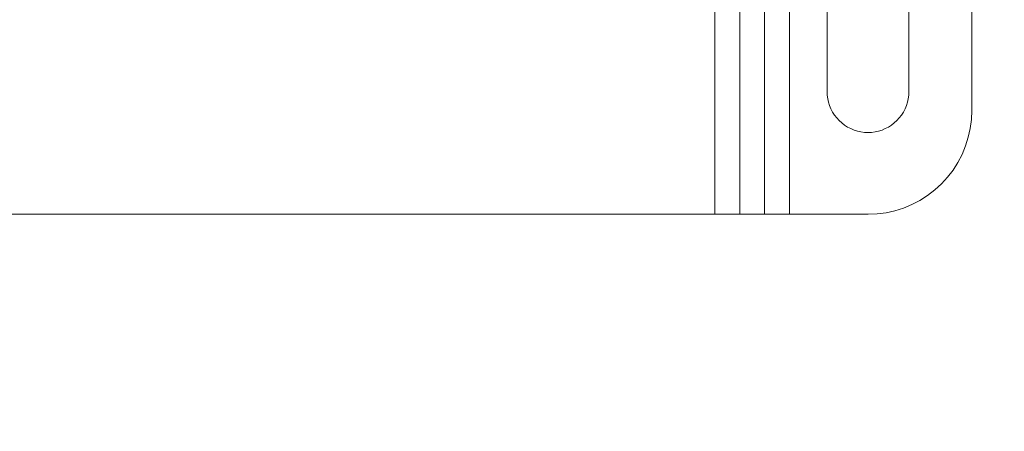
# Model space of a CAD drawing. Header units: inches. Extents: x -412 to -304, y -62 to 18.
# Tile 235 of 256: x -352.591 to -350.219, y -43.387 to -42.397. Entities that reach past the tile are written whole.
import ezdxf

# ---------------------------------------------------------------- set-up
doc = ezdxf.new("R2010")
doc.units = ezdxf.units.IN
doc.header["$LTSCALE"] = 32
doc.header["$MEASUREMENT"] = 0
for name, color, linetype, lineweight in [('Black', 7, 'Continuous', 18), ('Drawing', 7, 'Continuous', 18), ('None', 7, 'Continuous', 18), ('SolidLine', 7, 'Continuous', 15), ('Wood_1-H', 7, 'Continuous', 13)]:
    doc.layers.add(name, color=color, linetype=linetype, lineweight=lineweight)

# ---------------------------------------------------------------- blocks, each defined once
blk = doc.blocks.new('Group-20')
at = {"layer": 'Black'}
for points in [[(-34.5479, 16.5361, 28.9791), (34.5479, 16.5361, 28.9791), (34.5479, -16.5361, 28.9791), (-34.5479, -16.5361, 28.9791)], [(-34.5479, 16.5361, 27.7008), (34.5479, 16.5361, 27.7008), (34.5479, -16.5361, 27.7008), (-34.5479, -16.5361, 27.7008)]]:
    blk.add_3dface(points, dxfattribs=at)
at = {"layer": 'Wood_1-H'}
for points in [[(-35.9649, 17.9531, 28.9988), (35.9649, 17.9531, 28.9988), (35.9649, -17.9531, 28.9988), (-35.9649, -17.9531, 28.9988)], [(-35.9649, 17.9531, 28.9791), (35.9649, 17.9531, 28.9791), (35.9649, -17.9531, 28.9791), (-35.9649, -17.9531, 28.9791)]]:
    blk.add_3dface(points, dxfattribs=at)
blk = doc.blocks.new('MpHtAdjTrough-1095 (3D)')
at = {"layer": 'Black'}
for points in [[(1.25, 7.7756, -0.0992), (1.25, 7.7756, -0.0394), (17.1122, 7.7756, -0.0394), (17.1122, 7.7756, -0.0992)], [(17.0669, 7.624, -0.0394), (16.8701, 7.624, -0.0394), (16.8701, 7.624, -0.0992), (17.0669, 7.624, -0.0992)], [(16.8701, 7.4272, -0.0394), (17.0669, 7.4272, -0.0394), (17.0669, 7.4272, -0.0992), (16.8701, 7.4272, -0.0992)], [(-17.3622, 7.1567, -4.0391), (17.3622, 7.1567, -4.0391), (17.3622, 2.5997, -4.0391), (-17.3622, 2.5997, -4.0391)], [(17.3622, 7.1567, -3.9792), (-17.3622, 7.1567, -3.9792), (-17.3622, 2.62, -3.9792), (17.3622, 2.62, -3.9792)]]:
    blk.add_3dface(points, dxfattribs=at)
for points, invisible_edges in [([(1.5413, 7.6108, -0.0992), (1.25, 7.7756, -0.0992), (17.1122, 7.7756, -0.0992)], 9), ([(1.5092, 7.6225, -0.0394), (1.5176, 7.6207, -0.0394), (17.1122, 7.7756, -0.0394), (1.25, 7.7756, -0.0394)], 10), ([(17.1122, 7.7756, -0.0394), (1.5176, 7.6207, -0.0394), (1.5258, 7.6181, -0.0394)], 9), ([(1.5258, 7.6181, -0.0394), (1.5337, 7.6148, -0.0394), (17.1122, 7.7756, -0.0394)], 10), ([(17.1122, 7.7756, -0.0394), (1.5337, 7.6148, -0.0394), (1.5413, 7.6108, -0.0394)], 9), ([(17.1122, 7.7756, -0.0992), (1.5486, 7.6062, -0.0992), (1.5413, 7.6108, -0.0992)], 9), ([(1.5413, 7.6108, -0.0394), (1.5486, 7.6062, -0.0394), (17.1122, 7.7756, -0.0394)], 10), ([(1.5554, 7.601, -0.0992), (1.5486, 7.6062, -0.0992), (17.1122, 7.7756, -0.0992)], 10), ([(17.1122, 7.7756, -0.0394), (1.5486, 7.6062, -0.0394), (1.5554, 7.601, -0.0394)], 9), ([(17.1122, 7.7756, -0.0992), (1.5617, 7.5952, -0.0992), (1.5554, 7.601, -0.0992)], 9), ([(1.5554, 7.601, -0.0394), (1.5617, 7.5952, -0.0394), (17.1122, 7.7756, -0.0394)], 10), ([(17.1122, 7.7756, -0.0992), (1.5675, 7.5889, -0.0992), (1.5617, 7.5952, -0.0992)], 9), ([(1.5617, 7.5952, -0.0394), (1.5675, 7.5889, -0.0394), (17.1122, 7.7756, -0.0394)], 10), ([(1.5728, 7.582, -0.0992), (1.5675, 7.5889, -0.0992), (17.1122, 7.7756, -0.0992)], 10), ([(16.8209, 7.6108, -0.0394), (17.1122, 7.7756, -0.0394), (1.5675, 7.5889, -0.0394)], 11), ([(17.1122, 7.7756, -0.0992), (1.5774, 7.5748, -0.0992), (1.5728, 7.582, -0.0992)], 9), ([(1.5813, 7.5672, -0.0992), (1.5774, 7.5748, -0.0992), (17.1122, 7.7756, -0.0992)], 10), ([(17.1122, 7.7756, -0.0992), (1.5846, 7.5593, -0.0992), (1.5813, 7.5672, -0.0992)], 9), ([(1.5872, 7.5511, -0.0992), (1.5846, 7.5593, -0.0992), (17.1122, 7.7756, -0.0992)], 10), ([(17.1122, 7.7756, -0.0992), (1.5891, 7.5427, -0.0992), (1.5872, 7.5511, -0.0992)], 9), ([(1.5902, 7.5342, -0.0992), (1.5891, 7.5427, -0.0992), (17.1122, 7.7756, -0.0992)], 10), ([(16.8701, 7.624, -0.0992), (1.5906, 7.5256, -0.0992), (1.5902, 7.5342, -0.0992), (17.1122, 7.7756, -0.0992)], 13), ([(17.1122, 7.7756, -0.0394), (16.8209, 7.6108, -0.0394), (16.8285, 7.6148, -0.0394)], 9), ([(17.1122, 7.7756, -0.0394), (16.8285, 7.6148, -0.0394), (16.8364, 7.6181, -0.0394)], 9), ([(16.8364, 7.6181, -0.0394), (16.8446, 7.6207, -0.0394), (17.1122, 7.7756, -0.0394)], 10), ([(16.8446, 7.6207, -0.0394), (16.853, 7.6225, -0.0394), (17.1122, 7.7756, -0.0394)], 10), ([(17.1122, 7.7756, -0.0394), (16.853, 7.6225, -0.0394), (16.8615, 7.6236, -0.0394)], 9), ([(17.1122, 7.7756, -0.0394), (16.8615, 7.6236, -0.0394), (16.8701, 7.624, -0.0394)], 9), ([(17.1122, 7.7756, -0.0992), (17.0669, 7.624, -0.0992), (16.8701, 7.624, -0.0992)], 9), ([(17.1122, 7.7756, -0.0394), (16.8701, 7.624, -0.0394), (17.0669, 7.624, -0.0394)], 9), ([(17.1122, 7.7756, -0.0992), (17.0755, 7.6236, -0.0992), (17.0669, 7.624, -0.0992)], 9), ([(17.0669, 7.624, -0.0394), (17.0755, 7.6236, -0.0394), (17.1122, 7.7756, -0.0394)], 10), ([(17.1122, 7.7756, -0.0992), (17.084, 7.6225, -0.0992), (17.0755, 7.6236, -0.0992)], 9), ([(17.0755, 7.6236, -0.0394), (17.084, 7.6225, -0.0394), (17.1122, 7.7756, -0.0394)], 10), ([(17.1122, 7.7756, -0.0992), (17.134, 7.7746, -0.0992), (17.0924, 7.6207, -0.0992), (17.084, 7.6225, -0.0992)], 10), ([(17.134, 7.7746, -0.0394), (17.1122, 7.7756, -0.0394), (17.084, 7.6225, -0.0394), (17.0924, 7.6207, -0.0394)], 10), ([(17.1006, 7.6181, -0.0992), (17.0924, 7.6207, -0.0992), (17.134, 7.7746, -0.0992), (17.1556, 7.7718, -0.0992)], 10), ([(17.1556, 7.7718, -0.0394), (17.134, 7.7746, -0.0394), (17.0924, 7.6207, -0.0394), (17.1006, 7.6181, -0.0394)], 10), ([(17.1556, 7.7718, -0.0992), (17.1769, 7.7671, -0.0992), (17.1085, 7.6148, -0.0992), (17.1006, 7.6181, -0.0992)], 10), ([(17.1006, 7.6181, -0.0394), (17.1085, 7.6148, -0.0394), (17.1769, 7.7671, -0.0394), (17.1556, 7.7718, -0.0394)], 10), ([(17.1161, 7.6108, -0.0992), (17.1085, 7.6148, -0.0992), (17.1769, 7.7671, -0.0992), (17.1977, 7.7605, -0.0992)], 10), ([(17.1977, 7.7605, -0.0394), (17.1769, 7.7671, -0.0394), (17.1085, 7.6148, -0.0394), (17.1161, 7.6108, -0.0394)], 10), ([(17.1122, 7.7756, -0.0992), (17.1122, 7.7756, -0.0394), (17.134, 7.7746, -0.0394), (17.134, 7.7746, -0.0992)], 4), ([(17.1977, 7.7605, -0.0992), (17.2179, 7.7522, -0.0992), (17.1234, 7.6062, -0.0992), (17.1161, 7.6108, -0.0992)], 10), ([(17.1161, 7.6108, -0.0394), (17.1234, 7.6062, -0.0394), (17.2179, 7.7522, -0.0394), (17.1977, 7.7605, -0.0394)], 10), ([(17.134, 7.7746, -0.0992), (17.134, 7.7746, -0.0394), (17.1556, 7.7718, -0.0394), (17.1556, 7.7718, -0.0992)], 5), ([(17.1556, 7.7718, -0.0992), (17.1556, 7.7718, -0.0394), (17.1769, 7.7671, -0.0394), (17.1769, 7.7671, -0.0992)], 5), ([(17.1769, 7.7671, -0.0992), (17.1769, 7.7671, -0.0394), (17.1977, 7.7605, -0.0394), (17.1977, 7.7605, -0.0992)], 5), ([(17.1977, 7.7605, -0.0992), (17.1977, 7.7605, -0.0394), (17.2179, 7.7522, -0.0394), (17.2179, 7.7522, -0.0992)], 5), ([(17.1302, 7.601, -0.0992), (17.1234, 7.6062, -0.0992), (17.2179, 7.7522, -0.0992), (17.2372, 7.7421, -0.0992)], 10), ([(17.2372, 7.7421, -0.0394), (17.2179, 7.7522, -0.0394), (17.1234, 7.6062, -0.0394), (17.1302, 7.601, -0.0394)], 10), ([(17.1365, 7.5952, -0.0992), (17.1302, 7.601, -0.0992), (17.2372, 7.7421, -0.0992), (17.2556, 7.7304, -0.0992)], 10), ([(17.2556, 7.7304, -0.0394), (17.2372, 7.7421, -0.0394), (17.1302, 7.601, -0.0394), (17.1365, 7.5952, -0.0394)], 10), ([(17.2179, 7.7522, -0.0992), (17.2179, 7.7522, -0.0394), (17.2372, 7.7421, -0.0394), (17.2372, 7.7421, -0.0992)], 5), ([(17.2372, 7.7421, -0.0992), (17.2372, 7.7421, -0.0394), (17.2556, 7.7304, -0.0394), (17.2556, 7.7304, -0.0992)], 5), ([(17.2556, 7.7304, -0.0992), (17.2729, 7.7171, -0.0992), (17.1365, 7.5952, -0.0992)], 10), ([(17.1365, 7.5952, -0.0394), (17.2729, 7.7171, -0.0394), (17.2556, 7.7304, -0.0394)], 9), ([(17.2729, 7.7171, -0.0992), (17.289, 7.7024, -0.0992), (17.1423, 7.5889, -0.0992), (17.1365, 7.5952, -0.0992)], 10), ([(17.1365, 7.5952, -0.0394), (17.1423, 7.5889, -0.0394), (17.289, 7.7024, -0.0394), (17.2729, 7.7171, -0.0394)], 10), ([(17.2556, 7.7304, -0.0992), (17.2556, 7.7304, -0.0394), (17.2729, 7.7171, -0.0394), (17.2729, 7.7171, -0.0992)], 5), ([(17.2729, 7.7171, -0.0992), (17.2729, 7.7171, -0.0394), (17.289, 7.7024, -0.0394), (17.289, 7.7024, -0.0992)], 5), ([(17.289, 7.7024, -0.0992), (17.3037, 7.6863, -0.0992), (17.1476, 7.582, -0.0992), (17.1423, 7.5889, -0.0992)], 10), ([(17.1423, 7.5889, -0.0394), (17.1476, 7.582, -0.0394), (17.3037, 7.6863, -0.0394), (17.289, 7.7024, -0.0394)], 10), ([(17.1522, 7.5748, -0.0992), (17.1476, 7.582, -0.0992), (17.3037, 7.6863, -0.0992), (17.317, 7.669, -0.0992)], 10), ([(17.317, 7.669, -0.0394), (17.3037, 7.6863, -0.0394), (17.1476, 7.582, -0.0394), (17.1522, 7.5748, -0.0394)], 10), ([(17.289, 7.7024, -0.0992), (17.289, 7.7024, -0.0394), (17.3037, 7.6863, -0.0394), (17.3037, 7.6863, -0.0992)], 5), ([(17.3037, 7.6863, -0.0992), (17.3037, 7.6863, -0.0394), (17.317, 7.669, -0.0394), (17.317, 7.669, -0.0992)], 5), ([(17.317, 7.669, -0.0992), (17.3287, 7.6506, -0.0992), (17.1561, 7.5672, -0.0992), (17.1522, 7.5748, -0.0992)], 10), ([(17.1522, 7.5748, -0.0394), (17.1561, 7.5672, -0.0394), (17.3287, 7.6506, -0.0394), (17.317, 7.669, -0.0394)], 10), ([(17.317, 7.669, -0.0992), (17.317, 7.669, -0.0394), (17.3287, 7.6506, -0.0394), (17.3287, 7.6506, -0.0992)], 5), ([(17.3287, 7.6506, -0.0992), (17.3388, 7.6312, -0.0992), (17.1594, 7.5593, -0.0992), (17.1561, 7.5672, -0.0992)], 10), ([(17.1561, 7.5672, -0.0394), (17.1594, 7.5593, -0.0394), (17.3388, 7.6312, -0.0394), (17.3287, 7.6506, -0.0394)], 10), ([(17.3287, 7.6506, -0.0992), (17.3287, 7.6506, -0.0394), (17.3388, 7.6312, -0.0394), (17.3388, 7.6312, -0.0992)], 5), ([(17.0755, 7.6236, -0.0992), (17.0755, 7.6236, -0.0394), (17.0669, 7.624, -0.0394), (17.0669, 7.624, -0.0992)], 1), ([(17.084, 7.6225, -0.0992), (17.084, 7.6225, -0.0394), (17.0755, 7.6236, -0.0394), (17.0755, 7.6236, -0.0992)], 5), ([(17.0924, 7.6207, -0.0992), (17.0924, 7.6207, -0.0394), (17.084, 7.6225, -0.0394), (17.084, 7.6225, -0.0992)], 5), ([(17.1006, 7.6181, -0.0992), (17.1006, 7.6181, -0.0394), (17.0924, 7.6207, -0.0394), (17.0924, 7.6207, -0.0992)], 5), ([(17.1085, 7.6148, -0.0992), (17.1085, 7.6148, -0.0394), (17.1006, 7.6181, -0.0394), (17.1006, 7.6181, -0.0992)], 5), ([(17.1161, 7.6108, -0.0992), (17.1161, 7.6108, -0.0394), (17.1085, 7.6148, -0.0394), (17.1085, 7.6148, -0.0992)], 5), ([(17.162, 7.5511, -0.0992), (17.1594, 7.5593, -0.0992), (17.3388, 7.6312, -0.0992), (17.3471, 7.6111, -0.0992)], 10), ([(17.3471, 7.6111, -0.0394), (17.3388, 7.6312, -0.0394), (17.1594, 7.5593, -0.0394), (17.162, 7.5511, -0.0394)], 10), ([(17.3388, 7.6312, -0.0992), (17.3388, 7.6312, -0.0394), (17.3471, 7.6111, -0.0394), (17.3471, 7.6111, -0.0992)], 5), ([(17.1234, 7.6062, -0.0992), (17.1234, 7.6062, -0.0394), (17.1161, 7.6108, -0.0394), (17.1161, 7.6108, -0.0992)], 5), ([(17.1302, 7.601, -0.0992), (17.1302, 7.601, -0.0394), (17.1234, 7.6062, -0.0394), (17.1234, 7.6062, -0.0992)], 5), ([(17.1365, 7.5952, -0.0992), (17.1365, 7.5952, -0.0394), (17.1302, 7.601, -0.0394), (17.1302, 7.601, -0.0992)], 5), ([(17.1423, 7.5889, -0.0992), (17.1423, 7.5889, -0.0394), (17.1365, 7.5952, -0.0394), (17.1365, 7.5952, -0.0992)], 5), ([(17.1639, 7.5427, -0.0992), (17.162, 7.5511, -0.0992), (17.3471, 7.6111, -0.0992), (17.3537, 7.5903, -0.0992)], 10), ([(17.3537, 7.5903, -0.0394), (17.3471, 7.6111, -0.0394), (17.162, 7.5511, -0.0394), (17.1639, 7.5427, -0.0394)], 10), ([(17.3537, 7.5903, -0.0992), (17.3584, 7.569, -0.0992), (17.1639, 7.5427, -0.0992)], 10), ([(17.1639, 7.5427, -0.0394), (17.3584, 7.569, -0.0394), (17.3537, 7.5903, -0.0394)], 9), ([(17.3471, 7.6111, -0.0992), (17.3471, 7.6111, -0.0394), (17.3537, 7.5903, -0.0394), (17.3537, 7.5903, -0.0992)], 5), ([(17.3537, 7.5903, -0.0992), (17.3537, 7.5903, -0.0394), (17.3584, 7.569, -0.0394), (17.3584, 7.569, -0.0992)], 5), ([(17.1476, 7.582, -0.0992), (17.1476, 7.582, -0.0394), (17.1423, 7.5889, -0.0394), (17.1423, 7.5889, -0.0992)], 5), ([(17.1522, 7.5748, -0.0992), (17.1522, 7.5748, -0.0394), (17.1476, 7.582, -0.0394), (17.1476, 7.582, -0.0992)], 5), ([(17.1561, 7.5672, -0.0992), (17.1561, 7.5672, -0.0394), (17.1522, 7.5748, -0.0394), (17.1522, 7.5748, -0.0992)], 5), ([(17.1594, 7.5593, -0.0992), (17.1594, 7.5593, -0.0394), (17.1561, 7.5672, -0.0394), (17.1561, 7.5672, -0.0992)], 5), ([(17.3584, 7.569, -0.0992), (17.3613, 7.5474, -0.0992), (17.165, 7.5342, -0.0992), (17.1639, 7.5427, -0.0992)], 10), ([(17.1639, 7.5427, -0.0394), (17.165, 7.5342, -0.0394), (17.3613, 7.5474, -0.0394), (17.3584, 7.569, -0.0394)], 10), ([(17.3584, 7.569, -0.0992), (17.3584, 7.569, -0.0394), (17.3613, 7.5474, -0.0394), (17.3613, 7.5474, -0.0992)], 5), ([(17.162, 7.5511, -0.0992), (17.162, 7.5511, -0.0394), (17.1594, 7.5593, -0.0394), (17.1594, 7.5593, -0.0992)], 5), ([(17.1639, 7.5427, -0.0992), (17.1639, 7.5427, -0.0394), (17.162, 7.5511, -0.0394), (17.162, 7.5511, -0.0992)], 5), ([(17.165, 7.5342, -0.0992), (17.165, 7.5342, -0.0394), (17.1639, 7.5427, -0.0394), (17.1639, 7.5427, -0.0992)], 5), ([(17.1654, 7.5256, -0.0992), (17.165, 7.5342, -0.0992), (17.3613, 7.5474, -0.0992), (17.3622, 7.5256, -0.0992)], 10), ([(17.165, 7.5342, -0.0394), (17.1654, 7.5256, -0.0394), (17.3622, 7.5256, -0.0394), (17.3613, 7.5474, -0.0394)], 10), ([(17.3613, 7.5474, -0.0992), (17.3613, 7.5474, -0.0394), (17.3622, 7.5256, -0.0394), (17.3622, 7.5256, -0.0992)], 1), ([(16.8701, 7.4272, -0.0394), (1.5906, 7.5256, -0.0394), (1.5902, 7.517, -0.0394), (17.3622, 7.3362, -0.0394)], 13), ([(17.3622, 7.5256, -0.0992), (17.3622, 7.3362, -0.0992), (17.1594, 7.4919, -0.0992), (17.162, 7.5001, -0.0992)], 10), ([(17.162, 7.5001, -0.0394), (17.1594, 7.4919, -0.0394), (17.3622, 7.3362, -0.0394), (17.3622, 7.5256, -0.0394)], 10), ([(17.3622, 7.5256, -0.0992), (17.162, 7.5001, -0.0992), (17.1639, 7.5085, -0.0992)], 9), ([(17.1639, 7.5085, -0.0394), (17.162, 7.5001, -0.0394), (17.3622, 7.5256, -0.0394)], 10), ([(17.1639, 7.5085, -0.0992), (17.165, 7.517, -0.0992), (17.3622, 7.5256, -0.0992)], 10), ([(17.3622, 7.5256, -0.0394), (17.165, 7.517, -0.0394), (17.1639, 7.5085, -0.0394)], 9), ([(17.1654, 7.5256, -0.0992), (17.1654, 7.5256, -0.0394), (17.165, 7.5342, -0.0394), (17.165, 7.5342, -0.0992)], 5), ([(17.3622, 7.5256, -0.0992), (17.165, 7.517, -0.0992), (17.1654, 7.5256, -0.0992)], 9), ([(17.3622, 7.5256, -0.0394), (17.1654, 7.5256, -0.0394), (17.165, 7.517, -0.0394)], 9), ([(17.165, 7.517, -0.0992), (17.165, 7.517, -0.0394), (17.1654, 7.5256, -0.0394), (17.1654, 7.5256, -0.0992)], 5), ([(17.3622, 7.3362, -0.0992), (17.3622, 7.5256, -0.0992), (17.3622, 7.5256, -0.0394), (17.3622, 7.3362, -0.0394)], 8), ([(1.5872, 7.5001, -0.0394), (1.5846, 7.4919, -0.0394), (17.3622, 7.3362, -0.0394)], 10), ([(17.3622, 7.3362, -0.0394), (1.5891, 7.5085, -0.0394), (1.5872, 7.5001, -0.0394)], 9), ([(1.5902, 7.517, -0.0394), (1.5891, 7.5085, -0.0394), (17.3622, 7.3362, -0.0394)], 10), ([(17.1594, 7.4919, -0.0992), (17.1594, 7.4919, -0.0394), (17.162, 7.5001, -0.0394), (17.162, 7.5001, -0.0992)], 5), ([(17.162, 7.5001, -0.0992), (17.162, 7.5001, -0.0394), (17.1639, 7.5085, -0.0394), (17.1639, 7.5085, -0.0992)], 5), ([(17.1639, 7.5085, -0.0992), (17.1639, 7.5085, -0.0394), (17.165, 7.517, -0.0394), (17.165, 7.517, -0.0992)], 5), ([(17.3622, 7.3362, -0.0394), (1.5774, 7.4764, -0.0394), (1.5728, 7.4691, -0.0394)], 9), ([(1.5813, 7.484, -0.0394), (1.5774, 7.4764, -0.0394), (17.3622, 7.3362, -0.0394)], 10), ([(17.3622, 7.3362, -0.0394), (1.5846, 7.4919, -0.0394), (1.5813, 7.484, -0.0394)], 9), ([(17.1476, 7.4691, -0.0992), (17.1522, 7.4764, -0.0992), (17.3622, 7.3362, -0.0992)], 10), ([(17.3622, 7.3362, -0.0394), (17.1522, 7.4764, -0.0394), (17.1476, 7.4691, -0.0394)], 9), ([(17.1476, 7.4691, -0.0992), (17.1476, 7.4691, -0.0394), (17.1522, 7.4764, -0.0394), (17.1522, 7.4764, -0.0992)], 5), ([(17.3622, 7.3362, -0.0992), (17.1522, 7.4764, -0.0992), (17.1561, 7.484, -0.0992)], 9), ([(17.1561, 7.484, -0.0394), (17.1522, 7.4764, -0.0394), (17.3622, 7.3362, -0.0394)], 10), ([(17.1522, 7.4764, -0.0992), (17.1522, 7.4764, -0.0394), (17.1561, 7.484, -0.0394), (17.1561, 7.484, -0.0992)], 5), ([(17.1561, 7.484, -0.0992), (17.1594, 7.4919, -0.0992), (17.3622, 7.3362, -0.0992)], 10), ([(17.3622, 7.3362, -0.0394), (17.1594, 7.4919, -0.0394), (17.1561, 7.484, -0.0394)], 9), ([(17.1561, 7.484, -0.0992), (17.1561, 7.484, -0.0394), (17.1594, 7.4919, -0.0394), (17.1594, 7.4919, -0.0992)], 5), ([(17.3622, 7.3362, -0.0394), (1.5554, 7.4502, -0.0394), (1.5486, 7.445, -0.0394)], 9), ([(1.5617, 7.456, -0.0394), (1.5554, 7.4502, -0.0394), (17.3622, 7.3362, -0.0394)], 10), ([(17.3622, 7.3362, -0.0394), (1.5675, 7.4623, -0.0394), (1.5617, 7.456, -0.0394)], 9), ([(1.5728, 7.4691, -0.0394), (1.5675, 7.4623, -0.0394), (17.3622, 7.3362, -0.0394)], 10), ([(17.3622, 7.3362, -0.0992), (17.1234, 7.445, -0.0992), (17.1302, 7.4502, -0.0992)], 9), ([(17.1302, 7.4502, -0.0394), (17.1234, 7.445, -0.0394), (17.3622, 7.3362, -0.0394)], 10), ([(17.1234, 7.445, -0.0992), (17.1234, 7.445, -0.0394), (17.1302, 7.4502, -0.0394), (17.1302, 7.4502, -0.0992)], 5), ([(17.1302, 7.4502, -0.0992), (17.1365, 7.456, -0.0992), (17.3622, 7.3362, -0.0992)], 10), ([(17.3622, 7.3362, -0.0394), (17.1365, 7.456, -0.0394), (17.1302, 7.4502, -0.0394)], 9), ([(17.1302, 7.4502, -0.0992), (17.1302, 7.4502, -0.0394), (17.1365, 7.456, -0.0394), (17.1365, 7.456, -0.0992)], 5), ([(17.1365, 7.456, -0.0992), (17.1423, 7.4623, -0.0992), (17.3622, 7.3362, -0.0992)], 10), ([(17.3622, 7.3362, -0.0394), (17.1423, 7.4623, -0.0394), (17.1365, 7.456, -0.0394)], 9), ([(17.1365, 7.456, -0.0992), (17.1365, 7.456, -0.0394), (17.1423, 7.4623, -0.0394), (17.1423, 7.4623, -0.0992)], 5), ([(17.3622, 7.3362, -0.0992), (17.1423, 7.4623, -0.0992), (17.1476, 7.4691, -0.0992)], 9), ([(17.1476, 7.4691, -0.0394), (17.1423, 7.4623, -0.0394), (17.3622, 7.3362, -0.0394)], 10), ([(17.1423, 7.4623, -0.0992), (17.1423, 7.4623, -0.0394), (17.1476, 7.4691, -0.0394), (17.1476, 7.4691, -0.0992)], 5), ([(16.853, 7.4287, -0.0992), (17.3622, 7.3362, -0.0992), (1, 7.3362, -0.0992)], 9), ([(1, 7.3362, -0.0394), (17.3622, 7.3362, -0.0394), (1.5092, 7.4287, -0.0394), (1.5007, 7.4275, -0.0394)], 10), ([(1.5176, 7.4305, -0.0394), (1.5092, 7.4287, -0.0394), (17.3622, 7.3362, -0.0394)], 10), ([(1.5258, 7.4331, -0.0394), (1.5176, 7.4305, -0.0394), (17.3622, 7.3362, -0.0394)], 10), ([(17.3622, 7.3362, -0.0394), (1.5337, 7.4364, -0.0394), (1.5258, 7.4331, -0.0394)], 9), ([(17.3622, 7.3362, -0.0394), (1.5413, 7.4404, -0.0394), (1.5337, 7.4364, -0.0394)], 9), ([(1.5486, 7.445, -0.0394), (1.5413, 7.4404, -0.0394), (17.3622, 7.3362, -0.0394)], 10), ([(17.3622, 7.3362, -0.0992), (16.853, 7.4287, -0.0992), (16.8615, 7.4275, -0.0992)], 9), ([(17.3622, 7.3362, -0.0992), (16.8615, 7.4275, -0.0992), (16.8701, 7.4272, -0.0992)], 9), ([(16.8701, 7.4272, -0.0992), (17.0669, 7.4272, -0.0992), (17.3622, 7.3362, -0.0992)], 10), ([(17.3622, 7.3362, -0.0394), (17.0669, 7.4272, -0.0394), (16.8701, 7.4272, -0.0394)], 9), ([(17.3622, 7.3362, -0.0992), (17.0669, 7.4272, -0.0992), (17.0755, 7.4275, -0.0992)], 9), ([(17.3622, 7.3362, -0.0394), (17.0755, 7.4275, -0.0394), (17.0669, 7.4272, -0.0394)], 9), ([(17.0669, 7.4272, -0.0992), (17.0669, 7.4272, -0.0394), (17.0755, 7.4275, -0.0394), (17.0755, 7.4275, -0.0992)], 4), ([(17.0755, 7.4275, -0.0992), (17.084, 7.4287, -0.0992), (17.3622, 7.3362, -0.0992)], 10), ([(17.3622, 7.3362, -0.0394), (17.084, 7.4287, -0.0394), (17.0755, 7.4275, -0.0394)], 9), ([(17.0755, 7.4275, -0.0992), (17.0755, 7.4275, -0.0394), (17.084, 7.4287, -0.0394), (17.084, 7.4287, -0.0992)], 5), ([(17.3622, 7.3362, -0.0992), (17.084, 7.4287, -0.0992), (17.0924, 7.4305, -0.0992)], 9), ([(17.0924, 7.4305, -0.0394), (17.084, 7.4287, -0.0394), (17.3622, 7.3362, -0.0394)], 10), ([(17.084, 7.4287, -0.0992), (17.084, 7.4287, -0.0394), (17.0924, 7.4305, -0.0394), (17.0924, 7.4305, -0.0992)], 5), ([(17.3622, 7.3362, -0.0992), (17.0924, 7.4305, -0.0992), (17.1006, 7.4331, -0.0992)], 9), ([(17.1006, 7.4331, -0.0394), (17.0924, 7.4305, -0.0394), (17.3622, 7.3362, -0.0394)], 10), ([(17.0924, 7.4305, -0.0992), (17.0924, 7.4305, -0.0394), (17.1006, 7.4331, -0.0394), (17.1006, 7.4331, -0.0992)], 5), ([(17.1006, 7.4331, -0.0992), (17.1085, 7.4364, -0.0992), (17.3622, 7.3362, -0.0992)], 10), ([(17.3622, 7.3362, -0.0394), (17.1085, 7.4364, -0.0394), (17.1006, 7.4331, -0.0394)], 9), ([(17.1006, 7.4331, -0.0992), (17.1006, 7.4331, -0.0394), (17.1085, 7.4364, -0.0394), (17.1085, 7.4364, -0.0992)], 5), ([(17.3622, 7.3362, -0.0992), (17.1085, 7.4364, -0.0992), (17.1161, 7.4404, -0.0992)], 9), ([(17.1161, 7.4404, -0.0394), (17.1085, 7.4364, -0.0394), (17.3622, 7.3362, -0.0394)], 10), ([(17.1085, 7.4364, -0.0992), (17.1085, 7.4364, -0.0394), (17.1161, 7.4404, -0.0394), (17.1161, 7.4404, -0.0992)], 5), ([(17.1161, 7.4404, -0.0992), (17.1234, 7.445, -0.0992), (17.3622, 7.3362, -0.0992)], 10), ([(17.3622, 7.3362, -0.0394), (17.1234, 7.445, -0.0394), (17.1161, 7.4404, -0.0394)], 9), ([(17.1161, 7.4404, -0.0992), (17.1161, 7.4404, -0.0394), (17.1234, 7.445, -0.0394), (17.1234, 7.445, -0.0992)], 5), ([(1, 7.3362, -0.0992), (17.3622, 7.3362, -0.0992), (17.3622, 7.331, -0.0994), (1, 7.331, -0.0994)], 4), ([(1, 7.3258, -0.0398), (17.3622, 7.3258, -0.0398), (17.3622, 7.3362, -0.0394), (1, 7.3362, -0.0394)], 1), ([(1, 7.331, -0.0994), (17.3622, 7.331, -0.0994), (17.3622, 7.3258, -0.1001), (1, 7.3258, -0.1001)], 5), ([(17.3622, 7.3362, -0.0394), (17.3622, 7.3258, -0.0398), (17.3622, 7.331, -0.0994), (17.3622, 7.3362, -0.0992)], 10), ([(17.3622, 7.3258, -0.1001), (17.3622, 7.331, -0.0994), (17.3622, 7.3258, -0.0398), (17.3622, 7.3154, -0.0412)], 10), ([(1, 7.3258, -0.1001), (17.3622, 7.3258, -0.1001), (17.3622, 7.3207, -0.1013), (1, 7.3207, -0.1013)], 5), ([(1, 7.3154, -0.0412), (17.3622, 7.3154, -0.0412), (17.3622, 7.3258, -0.0398), (1, 7.3258, -0.0398)], 5), ([(1, 7.3207, -0.1013), (17.3622, 7.3207, -0.1013), (17.3622, 7.3158, -0.1028), (1, 7.3158, -0.1028)], 5), ([(1, 7.3158, -0.1028), (17.3622, 7.3158, -0.1028), (17.3622, 7.3109, -0.1048), (1, 7.3109, -0.1048)], 5), ([(1, 7.3052, -0.0434), (17.3622, 7.3052, -0.0434), (17.3622, 7.3154, -0.0412), (1, 7.3154, -0.0412)], 5), ([(1, 7.3109, -0.1048), (17.3622, 7.3109, -0.1048), (17.3622, 7.3063, -0.1072), (1, 7.3063, -0.1072)], 5), ([(1, 7.3063, -0.1072), (17.3622, 7.3063, -0.1072), (17.3622, 7.3019, -0.11), (1, 7.3019, -0.11)], 5), ([(1, 7.2953, -0.0466), (17.3622, 7.2953, -0.0466), (17.3622, 7.3052, -0.0434), (1, 7.3052, -0.0434)], 5), ([(17.3622, 7.3154, -0.0412), (17.3622, 7.3052, -0.0434), (17.3622, 7.3207, -0.1013), (17.3622, 7.3258, -0.1001)], 10), ([(17.3622, 7.3158, -0.1028), (17.3622, 7.3207, -0.1013), (17.3622, 7.3052, -0.0434), (17.3622, 7.2953, -0.0466)], 10), ([(17.3622, 7.2953, -0.0466), (17.3622, 7.2856, -0.0506), (17.3622, 7.3109, -0.1048), (17.3622, 7.3158, -0.1028)], 10), ([(17.3622, 7.3063, -0.1072), (17.3622, 7.3109, -0.1048), (17.3622, 7.2856, -0.0506), (17.3622, 7.2764, -0.0554)], 10), ([(17.3622, 7.2764, -0.0554), (17.3622, 7.2676, -0.061), (17.3622, 7.3019, -0.11), (17.3622, 7.3063, -0.1072)], 10), ([(1, 7.3019, -0.11), (17.3622, 7.3019, -0.11), (17.3622, 7.2978, -0.1132), (1, 7.2978, -0.1132)], 5), ([(1, 7.2978, -0.1132), (17.3622, 7.2978, -0.1132), (17.3622, 7.2939, -0.1167), (1, 7.2939, -0.1167)], 5), ([(1, 7.2856, -0.0506), (17.3622, 7.2856, -0.0506), (17.3622, 7.2953, -0.0466), (1, 7.2953, -0.0466)], 5), ([(1, 7.2939, -0.1167), (17.3622, 7.2939, -0.1167), (17.3622, 7.2904, -0.1206), (1, 7.2904, -0.1206)], 5), ([(1, 7.2904, -0.1206), (17.3622, 7.2904, -0.1206), (17.3622, 7.2872, -0.1247), (1, 7.2872, -0.1247)], 5), ([(1, 7.2872, -0.1247), (17.3622, 7.2872, -0.1247), (17.3622, 7.2844, -0.1291), (1, 7.2844, -0.1291)], 5), ([(1, 7.2764, -0.0554), (17.3622, 7.2764, -0.0554), (17.3622, 7.2856, -0.0506), (1, 7.2856, -0.0506)], 5), ([(1, 7.2844, -0.1291), (17.3622, 7.2844, -0.1291), (17.3622, 7.282, -0.1338), (1, 7.282, -0.1338)], 5), ([(1, 7.282, -0.1338), (17.3622, 7.282, -0.1338), (17.3622, 7.28, -0.1386), (1, 7.28, -0.1386)], 5), ([(17.3622, 7.2978, -0.1132), (17.3622, 7.3019, -0.11), (17.3622, 7.2676, -0.061), (17.3622, 7.2593, -0.0674)], 10), ([(17.3622, 7.2939, -0.1167), (17.3622, 7.2978, -0.1132), (17.3622, 7.2593, -0.0674), (17.3622, 7.2516, -0.0744)], 10), ([(17.3622, 7.2516, -0.0744), (17.3622, 7.2445, -0.0821), (17.3622, 7.2904, -0.1206), (17.3622, 7.2939, -0.1167)], 10), ([(17.3622, 7.2445, -0.0821), (17.3622, 7.2382, -0.0904), (17.3622, 7.2872, -0.1247), (17.3622, 7.2904, -0.1206)], 10), ([(17.3622, 7.2844, -0.1291), (17.3622, 7.2872, -0.1247), (17.3622, 7.2382, -0.0904), (17.3622, 7.2326, -0.0992)], 10), ([(17.3622, 7.2326, -0.0992), (17.3622, 7.2277, -0.1085), (17.3622, 7.282, -0.1338), (17.3622, 7.2844, -0.1291)], 10), ([(17.3622, 7.28, -0.1386), (17.3622, 7.282, -0.1338), (17.3622, 7.2277, -0.1085), (17.3622, 7.2238, -0.1181)], 10), ([(-17.3622, 7.2764, -3.9194), (17.3622, 7.2764, -3.9194), (17.3622, 7.2759, -3.9298), (-17.3622, 7.2759, -3.9298)], 4), ([(-0.0872, 7.2764, -2.0356), (17.3622, 7.2764, -3.9194), (-17.3622, 7.2764, -3.9194)], 9), ([(-17.3622, 7.2759, -3.9298), (17.3622, 7.2759, -3.9298), (17.3622, 7.2746, -3.9402), (-17.3622, 7.2746, -3.9402)], 5), ([(-17.3622, 7.2746, -3.9402), (17.3622, 7.2746, -3.9402), (17.3622, 7.2723, -3.9504), (-17.3622, 7.2723, -3.9504)], 5), ([(-17.3622, 7.2723, -3.9504), (17.3622, 7.2723, -3.9504), (17.3622, 7.2692, -3.9603), (-17.3622, 7.2692, -3.9603)], 5), ([(-17.3622, 7.2692, -3.9603), (17.3622, 7.2692, -3.9603), (17.3622, 7.2652, -3.97), (-17.3622, 7.2652, -3.97)], 5), ([(-17.3622, 7.2652, -3.97), (17.3622, 7.2652, -3.97), (17.3622, 7.2603, -3.9792), (-17.3622, 7.2603, -3.9792)], 5), ([(-17.3622, 7.2603, -3.9792), (17.3622, 7.2603, -3.9792), (17.3622, 7.2547, -3.988), (-17.3622, 7.2547, -3.988)], 5), ([(-0.0872, 7.2764, -2.0356), (0, 7.2764, -2.0394), (17.3622, 7.2764, -3.9194)], 10), ([(0, 7.2764, -2.0394), (0.0872, 7.2764, -2.0356), (17.3622, 7.2764, -3.9194)], 10), ([(17.3622, 7.2764, -3.9194), (0.0872, 7.2764, -2.0356), (0.1736, 7.2764, -2.0242)], 9), ([(17.3622, 7.2764, -3.9194), (0.1736, 7.2764, -2.0242), (0.2588, 7.2764, -2.0053)], 9), ([(0.2588, 7.2764, -2.0053), (0.342, 7.2764, -1.9791), (17.3622, 7.2764, -3.9194)], 10), ([(17.3622, 7.2764, -3.9194), (0.342, 7.2764, -1.9791), (0.4226, 7.2764, -1.9457)], 9), ([(0.4226, 7.2764, -1.9457), (0.5, 7.2764, -1.9054), (17.3622, 7.2764, -3.9194)], 10), ([(17.3622, 7.2764, -3.9194), (0.5, 7.2764, -1.9054), (0.5736, 7.2764, -1.8585)], 9), ([(0.5736, 7.2764, -1.8585), (0.6428, 7.2764, -1.8054), (17.3622, 7.2764, -3.9194)], 10), ([(17.3622, 7.2764, -3.9194), (0.6428, 7.2764, -1.8054), (0.7071, 7.2764, -1.7465)], 9), ([(0.7071, 7.2764, -1.7465), (0.766, 7.2764, -1.6822), (17.3622, 7.2764, -3.9194)], 10), ([(17.3622, 7.2764, -3.9194), (0.766, 7.2764, -1.6822), (0.8192, 7.2764, -1.6129)], 9), ([(0.8192, 7.2764, -1.6129), (0.866, 7.2764, -1.5394), (17.3622, 7.2764, -3.9194)], 10), ([(0.866, 7.2764, -1.5394), (0.9063, 7.2764, -1.462), (17.3622, 7.2764, -3.9194)], 10), ([(17.3622, 7.2764, -3.9194), (0.9063, 7.2764, -1.462), (0.9397, 7.2764, -1.3814)], 9), ([(0.9397, 7.2764, -1.3814), (0.9659, 7.2764, -1.2982), (17.3622, 7.2764, -3.9194)], 10), ([(0.9659, 7.2764, -1.2982), (0.9848, 7.2764, -1.213), (17.3622, 7.2764, -3.9194)], 10), ([(0.9848, 7.2764, -1.213), (0.9962, 7.2764, -1.1265), (17.3622, 7.2764, -3.9194)], 10), ([(17.3622, 7.2764, -0.1591), (17.3622, 7.2764, -3.9194), (0.9962, 7.2764, -1.1265), (1, 7.2764, -1.0394)], 10), ([(1, 7.28, -0.1386), (17.3622, 7.28, -0.1386), (17.3622, 7.2784, -0.1436), (1, 7.2784, -0.1436)], 5), ([(1, 7.2784, -0.1436), (17.3622, 7.2784, -0.1436), (17.3622, 7.2773, -0.1487), (1, 7.2773, -0.1487)], 5), ([(1, 7.2773, -0.1487), (17.3622, 7.2773, -0.1487), (17.3622, 7.2766, -0.1538), (1, 7.2766, -0.1538)], 5), ([(1, 7.2766, -0.1538), (17.3622, 7.2766, -0.1538), (17.3622, 7.2764, -0.1591), (1, 7.2764, -0.1591)], 1), ([(1, 7.2676, -0.061), (17.3622, 7.2676, -0.061), (17.3622, 7.2764, -0.0554), (1, 7.2764, -0.0554)], 5), ([(1, 7.2764, -1.0394), (1, 7.2764, -0.1591), (17.3622, 7.2764, -0.1591)], 8), ([(1, 7.2593, -0.0674), (17.3622, 7.2593, -0.0674), (17.3622, 7.2676, -0.061), (1, 7.2676, -0.061)], 5), ([(1, 7.2516, -0.0744), (17.3622, 7.2516, -0.0744), (17.3622, 7.2593, -0.0674), (1, 7.2593, -0.0674)], 5), ([(17.3622, 7.2238, -0.1181), (17.3622, 7.2206, -0.1281), (17.3622, 7.2784, -0.1436), (17.3622, 7.28, -0.1386)], 10), ([(17.3622, 7.2773, -0.1487), (17.3622, 7.2784, -0.1436), (17.3622, 7.2206, -0.1281), (17.3622, 7.2184, -0.1383)], 10), ([(17.3622, 7.2184, -0.1383), (17.3622, 7.217, -0.1486), (17.3622, 7.2766, -0.1538), (17.3622, 7.2773, -0.1487)], 10), ([(17.3622, 7.2764, -0.1591), (17.3622, 7.2766, -0.1538), (17.3622, 7.217, -0.1486), (17.3622, 7.2165, -0.1591)], 10), ([(17.3622, 7.2764, -3.9194), (17.3622, 7.2764, -0.1591), (17.3622, 7.2165, -0.1591), (17.3622, 7.2165, -3.9194)], 10), ([(17.3622, 7.2165, -3.9194), (17.3622, 7.2163, -3.9246), (17.3622, 7.2759, -3.9298), (17.3622, 7.2764, -3.9194)], 10), ([(17.3622, 7.2746, -3.9402), (17.3622, 7.2759, -3.9298), (17.3622, 7.2163, -3.9246), (17.3622, 7.2156, -3.9298)], 10), ([(17.3622, 7.2156, -3.9298), (17.3622, 7.2145, -3.9349), (17.3622, 7.2723, -3.9504), (17.3622, 7.2746, -3.9402)], 10), ([(17.3622, 7.2692, -3.9603), (17.3622, 7.2723, -3.9504), (17.3622, 7.2145, -3.9349), (17.3622, 7.2129, -3.9399)], 10), ([(17.3622, 7.2129, -3.9399), (17.3622, 7.2109, -3.9447), (17.3622, 7.2652, -3.97), (17.3622, 7.2692, -3.9603)], 10), ([(17.3622, 7.2603, -3.9792), (17.3622, 7.2652, -3.97), (17.3622, 7.2109, -3.9447), (17.3622, 7.2085, -3.9493)], 10), ([(17.3622, 7.2085, -3.9493), (17.3622, 7.2057, -3.9537), (17.3622, 7.2547, -3.988), (17.3622, 7.2603, -3.9792)], 10), ([(-17.3622, 7.2547, -3.988), (17.3622, 7.2547, -3.988), (17.3622, 7.2484, -3.9963), (-17.3622, 7.2484, -3.9963)], 5), ([(-17.3622, 7.2484, -3.9963), (17.3622, 7.2484, -3.9963), (17.3622, 7.2413, -4.004), (-17.3622, 7.2413, -4.004)], 5), ([(-17.3622, 7.2413, -4.004), (17.3622, 7.2413, -4.004), (17.3622, 7.2336, -4.0111), (-17.3622, 7.2336, -4.0111)], 5), ([(-17.3622, 7.2336, -4.0111), (17.3622, 7.2336, -4.0111), (17.3622, 7.2253, -4.0174), (-17.3622, 7.2253, -4.0174)], 5), ([(1, 7.2445, -0.0821), (17.3622, 7.2445, -0.0821), (17.3622, 7.2516, -0.0744), (1, 7.2516, -0.0744)], 5), ([(1, 7.2382, -0.0904), (17.3622, 7.2382, -0.0904), (17.3622, 7.2445, -0.0821), (1, 7.2445, -0.0821)], 5), ([(1, 7.2326, -0.0992), (17.3622, 7.2326, -0.0992), (17.3622, 7.2382, -0.0904), (1, 7.2382, -0.0904)], 5), ([(17.3622, 7.2484, -3.9963), (17.3622, 7.2547, -3.988), (17.3622, 7.2057, -3.9537), (17.3622, 7.2025, -3.9579)], 10), ([(17.3622, 7.2413, -4.004), (17.3622, 7.2484, -3.9963), (17.3622, 7.2025, -3.9579), (17.3622, 7.199, -3.9617)], 10), ([(17.3622, 7.199, -3.9617), (17.3622, 7.1952, -3.9652), (17.3622, 7.2336, -4.0111), (17.3622, 7.2413, -4.004)], 10), ([(17.3622, 7.1952, -3.9652), (17.3622, 7.191, -3.9684), (17.3622, 7.2253, -4.0174), (17.3622, 7.2336, -4.0111)], 10), ([(-17.3622, 7.2253, -4.0174), (17.3622, 7.2253, -4.0174), (17.3622, 7.2165, -4.023), (-17.3622, 7.2165, -4.023)], 5), ([(17.3622, 7.2165, -3.9194), (-17.3622, 7.2165, -3.9194), (-17.3622, 7.2163, -3.9246), (17.3622, 7.2163, -3.9246)], 4), ([(-17.3622, 7.2165, -4.023), (17.3622, 7.2165, -4.023), (17.3622, 7.2073, -4.0279), (-17.3622, 7.2073, -4.0279)], 5), ([(0.0872, 7.2165, -2.0356), (-17.3622, 7.2165, -3.9194), (17.3622, 7.2165, -3.9194)], 9), ([(17.3622, 7.2163, -3.9246), (-17.3622, 7.2163, -3.9246), (-17.3622, 7.2156, -3.9298), (17.3622, 7.2156, -3.9298)], 5), ([(17.3622, 7.2156, -3.9298), (-17.3622, 7.2156, -3.9298), (-17.3622, 7.2145, -3.9349), (17.3622, 7.2145, -3.9349)], 5), ([(17.3622, 7.2145, -3.9349), (-17.3622, 7.2145, -3.9349), (-17.3622, 7.2129, -3.9399), (17.3622, 7.2129, -3.9399)], 5), ([(17.3622, 7.2129, -3.9399), (-17.3622, 7.2129, -3.9399), (-17.3622, 7.2109, -3.9447), (17.3622, 7.2109, -3.9447)], 5), ([(17.3622, 7.2109, -3.9447), (-17.3622, 7.2109, -3.9447), (-17.3622, 7.2085, -3.9493), (17.3622, 7.2085, -3.9493)], 5), ([(17.3622, 7.2165, -3.9194), (0.1736, 7.2165, -2.0242), (0.0872, 7.2165, -2.0356)], 9), ([(0.2588, 7.2165, -2.0053), (0.1736, 7.2165, -2.0242), (17.3622, 7.2165, -3.9194)], 10), ([(17.3622, 7.2165, -3.9194), (0.342, 7.2165, -1.9791), (0.2588, 7.2165, -2.0053)], 9), ([(0.4226, 7.2165, -1.9457), (0.342, 7.2165, -1.9791), (17.3622, 7.2165, -3.9194)], 10), ([(17.3622, 7.2165, -3.9194), (0.5, 7.2165, -1.9054), (0.4226, 7.2165, -1.9457)], 9), ([(0.5736, 7.2165, -1.8585), (0.5, 7.2165, -1.9054), (17.3622, 7.2165, -3.9194)], 10), ([(17.3622, 7.2165, -3.9194), (0.6428, 7.2165, -1.8054), (0.5736, 7.2165, -1.8585)], 9), ([(0.7071, 7.2165, -1.7465), (0.6428, 7.2165, -1.8054), (17.3622, 7.2165, -3.9194)], 10), ([(17.3622, 7.2165, -3.9194), (0.766, 7.2165, -1.6822), (0.7071, 7.2165, -1.7465)], 9), ([(0.8192, 7.2165, -1.6129), (0.766, 7.2165, -1.6822), (17.3622, 7.2165, -3.9194)], 10), ([(0.866, 7.2165, -1.5394), (0.8192, 7.2165, -1.6129), (17.3622, 7.2165, -3.9194)], 10), ([(17.3622, 7.2165, -3.9194), (0.9063, 7.2165, -1.462), (0.866, 7.2165, -1.5394)], 9), ([(0.9397, 7.2165, -1.3814), (0.9063, 7.2165, -1.462), (17.3622, 7.2165, -3.9194)], 10), ([(17.3622, 7.2165, -3.9194), (0.9659, 7.2165, -1.2982), (0.9397, 7.2165, -1.3814)], 9), ([(17.3622, 7.2165, -3.9194), (0.9848, 7.2165, -1.213), (0.9659, 7.2165, -1.2982)], 9), ([(0.9962, 7.2165, -1.1265), (0.9848, 7.2165, -1.213), (17.3622, 7.2165, -3.9194)], 10), ([(1, 7.2165, -1.0394), (0.9962, 7.2165, -1.1265), (17.3622, 7.2165, -3.9194), (17.3622, 7.2165, -0.1591)], 10), ([(1, 7.2277, -0.1085), (17.3622, 7.2277, -0.1085), (17.3622, 7.2326, -0.0992), (1, 7.2326, -0.0992)], 5), ([(1, 7.2238, -0.1181), (17.3622, 7.2238, -0.1181), (17.3622, 7.2277, -0.1085), (1, 7.2277, -0.1085)], 5), ([(1, 7.2206, -0.1281), (17.3622, 7.2206, -0.1281), (17.3622, 7.2238, -0.1181), (1, 7.2238, -0.1181)], 5), ([(1, 7.2184, -0.1383), (17.3622, 7.2184, -0.1383), (17.3622, 7.2206, -0.1281), (1, 7.2206, -0.1281)], 5), ([(1, 7.217, -0.1486), (17.3622, 7.217, -0.1486), (17.3622, 7.2184, -0.1383), (1, 7.2184, -0.1383)], 5), ([(1, 7.2165, -0.1591), (17.3622, 7.2165, -0.1591), (17.3622, 7.217, -0.1486), (1, 7.217, -0.1486)], 4), ([(17.3622, 7.2165, -0.1591), (1, 7.2165, -0.1591), (1, 7.2165, -1.0394)], 8), ([(17.3622, 7.191, -3.9684), (17.3622, 7.1866, -3.9712), (17.3622, 7.2165, -4.023), (17.3622, 7.2253, -4.0174)], 10), ([(17.3622, 7.2073, -4.0279), (17.3622, 7.2165, -4.023), (17.3622, 7.1866, -3.9712), (17.3622, 7.182, -3.9736)], 10), ([(17.3622, 7.2085, -3.9493), (-17.3622, 7.2085, -3.9493), (-17.3622, 7.2057, -3.9537), (17.3622, 7.2057, -3.9537)], 5), ([(-17.3622, 7.2073, -4.0279), (17.3622, 7.2073, -4.0279), (17.3622, 7.1976, -4.0319), (-17.3622, 7.1976, -4.0319)], 5), ([(17.3622, 7.2057, -3.9537), (-17.3622, 7.2057, -3.9537), (-17.3622, 7.2025, -3.9579), (17.3622, 7.2025, -3.9579)], 5), ([(17.3622, 7.2025, -3.9579), (-17.3622, 7.2025, -3.9579), (-17.3622, 7.199, -3.9617), (17.3622, 7.199, -3.9617)], 5), ([(17.3622, 7.199, -3.9617), (-17.3622, 7.199, -3.9617), (-17.3622, 7.1952, -3.9652), (17.3622, 7.1952, -3.9652)], 5), ([(-17.3622, 7.1976, -4.0319), (17.3622, 7.1976, -4.0319), (17.3622, 7.1877, -4.035), (-17.3622, 7.1877, -4.035)], 5), ([(17.3622, 7.1952, -3.9652), (-17.3622, 7.1952, -3.9652), (-17.3622, 7.191, -3.9684), (17.3622, 7.191, -3.9684)], 5), ([(17.3622, 7.191, -3.9684), (-17.3622, 7.191, -3.9684), (-17.3622, 7.1866, -3.9712), (17.3622, 7.1866, -3.9712)], 5), ([(-17.3622, 7.1877, -4.035), (17.3622, 7.1877, -4.035), (17.3622, 7.1775, -4.0373), (-17.3622, 7.1775, -4.0373)], 5), ([(17.3622, 7.1866, -3.9712), (-17.3622, 7.1866, -3.9712), (-17.3622, 7.182, -3.9736), (17.3622, 7.182, -3.9736)], 5), ([(17.3622, 7.182, -3.9736), (17.3622, 7.1772, -3.9756), (17.3622, 7.1976, -4.0319), (17.3622, 7.2073, -4.0279)], 10), ([(17.3622, 7.1772, -3.9756), (17.3622, 7.1722, -3.9772), (17.3622, 7.1877, -4.035), (17.3622, 7.1976, -4.0319)], 10), ([(17.3622, 7.1775, -4.0373), (17.3622, 7.1877, -4.035), (17.3622, 7.1722, -3.9772), (17.3622, 7.1671, -3.9783)], 10), ([(17.3622, 7.182, -3.9736), (-17.3622, 7.182, -3.9736), (-17.3622, 7.1772, -3.9756), (17.3622, 7.1772, -3.9756)], 5), ([(-17.3622, 7.1775, -4.0373), (17.3622, 7.1775, -4.0373), (17.3622, 7.1671, -4.0386), (-17.3622, 7.1671, -4.0386)], 5), ([(17.3622, 7.1772, -3.9756), (-17.3622, 7.1772, -3.9756), (-17.3622, 7.1722, -3.9772), (17.3622, 7.1722, -3.9772)], 5), ([(17.3622, 7.1722, -3.9772), (-17.3622, 7.1722, -3.9772), (-17.3622, 7.1671, -3.9783), (17.3622, 7.1671, -3.9783)], 5), ([(17.3622, 7.1671, -3.9783), (-17.3622, 7.1671, -3.9783), (-17.3622, 7.1619, -3.979), (17.3622, 7.1619, -3.979)], 5), ([(-17.3622, 7.1671, -4.0386), (17.3622, 7.1671, -4.0386), (17.3622, 7.1567, -4.0391), (-17.3622, 7.1567, -4.0391)], 1), ([(17.3622, 7.1671, -3.9783), (17.3622, 7.1619, -3.979), (17.3622, 7.1671, -4.0386), (17.3622, 7.1775, -4.0373)], 10), ([(17.3622, 7.1567, -4.0391), (17.3622, 7.1671, -4.0386), (17.3622, 7.1619, -3.979), (17.3622, 7.1567, -3.9792)], 10), ([(17.3622, 7.1619, -3.979), (-17.3622, 7.1619, -3.979), (-17.3622, 7.1567, -3.9792), (17.3622, 7.1567, -3.9792)], 1), ([(17.3622, 2.5997, -4.0391), (17.3622, 7.1567, -4.0391), (17.3622, 7.1567, -3.9792), (17.3622, 2.62, -3.9792)], 10)]:
    blk.add_3dface(points, dxfattribs=dict(at, invisible_edges=invisible_edges))
blk = doc.blocks.new('Group-23')
at = {"layer": 'None'}
blk.add_blockref('Group-20', (0, 0), dxfattribs=at)
at = {"layer": 'SolidLine', "color": 7}
blk.add_blockref('MpHtAdjTrough-1095 (3D)', (0, 0, 27.7008), dxfattribs=at)
blk = doc.blocks.new('MP Ht Adju Rect Table (3D)')
at = {"layer": 'None'}
blk.add_blockref('Group-23', (0, 0), dxfattribs=at)
at = {"layer": 'Drawing', "color": 0, "flags": 1}
for tag in ['Tag', 'Catalog', 'Option1', 'Option2', 'Option3', 'Option4', 'Option5', 'Option6', 'Option7', 'Option8', 'Option9', 'Option10', 'Option11', 'Option12', 'Custom', 'FinishGroup', 'Discount', 'Item2', 'Item3', 'Item6', 'Item9', 'Item10', 'Item12', 'Item13', 'Item16', 'Item19', 'Item20', 'Item21', 'Item22', 'Item23', 'Item24', 'Item25', 'Item8', 'Item18', 'Item1', 'Item4', 'Item5', 'Item7', 'Item11', 'Item14', 'Item15', 'Item17']:
    blk.add_attdef(tag, (-16.6066, -46.5306), '', height=0.00709, dxfattribs=at)

msp = doc.modelspace()

# ---------------------------------------------------------------- block references
at = {"layer": 'Drawing', "rotation": 270}
msp.add_blockref('MP Ht Adju Rect Table (3D)', (-358.0728, -25.5031), dxfattribs=at)

doc.saveas('drawing.dxf')
